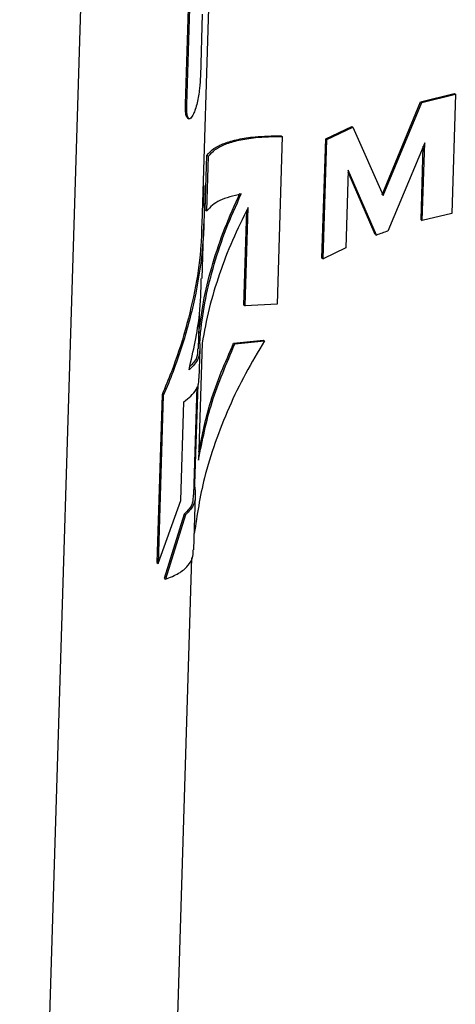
# Paper-space layout '1012-790 Hybird Padfoot' of a CAD drawing. Header units: millimetres. Extents: x 51 to 2966, y 67 to 3970.
# Tile 100 of 115: x 2416 to 2468, y 2790 to 2908. Entities that reach past the tile are written whole.
import ezdxf

# ---------------------------------------------------------------- set-up
doc = ezdxf.new("R2010")
doc.units = ezdxf.units.MM

psp = doc.layouts.new('1012-790 Hybird Padfoot')

# ---------------------------------------------------------------- linework, layer by layer
at = {"color": 8, "linetype": 'Continuous', "lineweight": 25}
psp.add_line((2428.77, 3091.49), (2415.89, 2673.08), dxfattribs=at)
at = {"color": 7, "linetype": 'Continuous', "lineweight": 25}
for p, q in [((2435.69, 2897.68), (2436.24, 2915.3)), ((2435.85, 2897.59), (2436.39, 2915.21)), ((2437.68, 2883.34), (2438.56, 2911.83)), ((2437.69, 2908.43), (2437.47, 2901.03)), ((2463.73, 2897.97), (2467.74, 2898.96)), ((2463.88, 2897.88), (2467.9, 2898.87)), ((2467.9, 2898.87), (2467.46, 2884.64)), ((2467.74, 2898.96), (2467.9, 2898.87)), ((2435.69, 2897.68), (2435.85, 2897.59)), ((2459.15, 2886.84), (2463.73, 2897.97)), ((2459.3, 2886.76), (2463.88, 2897.88)), ((2463.73, 2897.97), (2463.88, 2897.88)), ((2435.92, 2896.03), (2436.08, 2895.94)), ((2452.42, 2893.52), (2455.53, 2895.03)), ((2452.56, 2893.44), (2455.68, 2894.95)), ((2455.53, 2895.03), (2455.68, 2894.95)), ((2455.68, 2894.95), (2459.3, 2886.76)), ((2447.24, 2893.83), (2446.62, 2873.82)), ((2447.1, 2893.91), (2447.24, 2893.83)), ((2451.98, 2879.29), (2452.42, 2893.52)), ((2452.13, 2879.21), (2452.56, 2893.44)), ((2452.42, 2893.52), (2452.56, 2893.44)), ((2464.24, 2893.06), (2459.84, 2882.53)), ((2463.95, 2883.79), (2464.24, 2893.06)), ((2463.8, 2883.88), (2464.07, 2892.66)), ((2438.05, 2885.05), (2438.25, 2891.57)), ((2438.22, 2884.95), (2438.43, 2891.47)), ((2438.25, 2891.57), (2438.43, 2891.47)), ((2455.1, 2889.8), (2454.82, 2880.53)), ((2458.34, 2882.13), (2455.09, 2889.57)), ((2458.49, 2882.05), (2455.1, 2889.8)), ((2437.82, 2887.99), (2437.9, 2887.94)), ((2437.89, 2885.81), (2437.9, 2887.94)), ((2438.05, 2885.05), (2438.22, 2884.95)), ((2442.66, 2873.68), (2443, 2885.02)), ((2442.8, 2873.6), (2443.16, 2885.36)), ((2463.8, 2883.88), (2463.95, 2883.79)), ((2467.46, 2884.64), (2463.95, 2883.79)), ((2437.68, 2876.87), (2437.88, 2883.4)), ((2458.34, 2882.13), (2458.49, 2882.05)), ((2454.82, 2880.53), (2452.13, 2879.21)), ((2451.98, 2879.29), (2452.13, 2879.21)), ((2442.66, 2873.68), (2442.8, 2873.6)), ((2446.62, 2873.82), (2442.8, 2873.6)), ((2437.22, 2868.5), (2437.35, 2872.6)), ((2437.29, 2870.5), (2437.48, 2870.39)), ((2437.38, 2869.07), (2437.48, 2870.39)), ((2441.43, 2869.16), (2444.98, 2869.53)), ((2441.58, 2869.07), (2445.13, 2869.45)), ((2444.98, 2869.53), (2445.13, 2869.45)), ((2437.66, 2869.16), (2437.24, 2855.22)), ((2437.31, 2864.94), (2437.42, 2868.43)), ((2441.43, 2869.16), (2441.58, 2869.07)), ((2436.69, 2851.09), (2437.08, 2863.96)), ((2436.82, 2852.4), (2437.18, 2864.25)), ((2432.89, 2863.01), (2432.27, 2842.99)), ((2433.04, 2862.92), (2432.43, 2842.9)), ((2432.89, 2863.01), (2433.04, 2862.92)), ((2435.13, 2850.4), (2435.49, 2862.16)), ((2436.73, 2852.45), (2436.82, 2852.4)), ((2436.84, 2851.66), (2436.82, 2852.4)), ((2436.69, 2844.5), (2436.89, 2851.02)), ((2432.43, 2842.9), (2435.13, 2850.4)), ((2435.53, 2848.77), (2433.13, 2841.09)), ((2435.69, 2848.67), (2433.29, 2841)), ((2435.53, 2848.77), (2435.69, 2848.67)), ((2431.7, 2688.97), (2436.46, 2843.54)), ((2432.27, 2842.99), (2432.43, 2842.9)), ((2433.13, 2841.09), (2433.29, 2841))]:
    psp.add_line(p, q, dxfattribs=at)
for points, knots in [([(2437.47, 2901.03), (2437.45, 2900.55), (2437.41, 2899.82), (2437.25, 2898.66), (2437.08, 2897.79), (2436.87, 2897.04), (2436.71, 2896.68), (2436.64, 2896.51)], [0, 0, 0, 0, 0.320025, 0.488792, 0.657424, 0.838584, 1, 1, 1, 1]), ([(2435.93, 2896.05), (2435.88, 2896.09), (2435.77, 2896.19), (2435.68, 2896.79), (2435.69, 2897.37), (2435.69, 2897.68)], [0, 0, 0, 0, 0.2464216, 0.5994746, 1, 1, 1, 1]), ([(2436.64, 2896.51), (2436.54, 2896.32), (2436.35, 2895.98), (2436.11, 2895.87), (2435.93, 2896.09), (2435.84, 2896.69), (2435.85, 2897.28), (2435.85, 2897.59)], [0, 0, 0, 0, 0.222328, 0.393697, 0.565498, 0.769244, 1, 1, 1, 1]), ([(2438.25, 2891.57), (2438.5, 2891.85), (2439, 2892.4), (2440.27, 2893.03), (2441.91, 2893.5), (2444.11, 2893.85), (2446.02, 2893.89), (2447.1, 2893.91)], [0, 0, 0, 0, 0.1861402, 0.3722944, 0.5640456, 0.7558086, 1, 1, 1, 1]), ([(2438.43, 2891.47), (2438.67, 2891.74), (2439.16, 2892.3), (2440.4, 2892.93), (2442.01, 2893.4), (2444.2, 2893.76), (2446.13, 2893.81), (2447.24, 2893.83)], [0, 0, 0, 0, 0.184193, 0.368402, 0.558097, 0.747805, 1, 1, 1, 1]), ([(2437.29, 2870.5), (2437.48, 2871.86), (2437.85, 2874.58), (2438.92, 2878.73), (2440.32, 2882.9), (2441.56, 2885.66), (2442.19, 2887.05)], [0, 0, 0, 0, 0.246171, 0.49237, 0.746176, 1, 1, 1, 1]), ([(2437.48, 2870.39), (2437.66, 2871.75), (2438.02, 2874.48), (2439.08, 2878.63), (2440.47, 2882.81), (2441.72, 2885.58), (2442.34, 2886.96)], [0, 0, 0, 0, 0.246121, 0.492268, 0.746125, 1, 1, 1, 1]), ([(2442.34, 2886.96), (2441.41, 2886.74), (2439.53, 2886.29), (2438.66, 2885.4), (2438.22, 2884.95)], [0, 0, 0, 0, 0.495235, 1, 1, 1, 1]), ([(2437.89, 2885.81), (2437.94, 2883.92), (2437.86, 2882.03), (2437.47, 2878.23), (2437.17, 2876.33), (2436.35, 2872.51), (2435.83, 2870.6), (2434.59, 2866.76), (2433.87, 2864.83), (2433.04, 2862.92)], [0, 0, 0, 0, 0.25, 0.25, 0.5, 0.5, 0.75, 0.75, 1, 1, 1, 1]), ([(2443.16, 2885.36), (2442.52, 2884.05), (2441.23, 2881.44), (2439.69, 2877.41), (2438.44, 2873.3), (2437.92, 2870.54), (2437.66, 2869.16)], [0, 0, 0, 0, 0.246553, 0.4930867, 0.7465564, 1, 1, 1, 1]), ([(2437.62, 2883.34), (2437.6, 2882.53), (2437.56, 2880.1), (2436.94, 2875.92), (2435.77, 2870.85), (2434.34, 2866.52), (2433.27, 2863.92), (2432.89, 2863.01)], [0, 0, 0, 0, 0.121837, 0.363416, 0.613855, 0.864322, 1, 1, 1, 1]), ([(2436.11, 2865.99), (2436.62, 2868.21), (2437.46, 2871.88), (2437.54, 2875.47), (2437.57, 2876.87)], [0, 0, 0, 0, 0.607407, 1, 1, 1, 1]), ([(2445.13, 2869.45), (2444.35, 2868.15), (2442.79, 2865.54), (2440.83, 2861.48), (2439.18, 2857.32), (2437.61, 2852.29), (2437.07, 2848.67), (2436.74, 2846.47)], [0, 0, 0, 0, 0.176654, 0.353303, 0.534849, 0.716383, 1, 1, 1, 1]), ([(2437.38, 2869.07), (2437.39, 2868.47), (2437.43, 2867.27), (2436.55, 2866.42), (2436.11, 2865.99)], [0, 0, 0, 0, 0.496107, 1, 1, 1, 1]), ([(2437.12, 2868.5), (2437.12, 2868.13), (2437.14, 2867.31), (2436.53, 2866.72), (2436.19, 2866.39)], [0, 0, 0, 0, 0.444177, 1, 1, 1, 1]), ([(2437.24, 2855.22), (2437.69, 2857.53), (2438.62, 2862.18), (2440.59, 2866.76), (2441.58, 2869.07)], [0, 0, 0, 0, 0.4947075, 1, 1, 1, 1]), ([(2437.27, 2856.19), (2437.68, 2858.2), (2438.57, 2862.56), (2440.43, 2866.85), (2441.43, 2869.16)], [0, 0, 0, 0, 0.461325, 1, 1, 1, 1]), ([(2435.49, 2862.16), (2436.06, 2862.62), (2436.92, 2863.31), (2437.3, 2864.32), (2437.28, 2864.81), (2437.28, 2864.94)], [0, 0, 0, 0, 0.58804, 0.888142, 1, 1, 1, 1]), ([(2436.59, 2851.09), (2436.59, 2850.75), (2436.6, 2849.83), (2435.94, 2849.18), (2435.53, 2848.77)], [0, 0, 0, 0, 0.376191, 1, 1, 1, 1]), ([(2436.84, 2851.66), (2436.86, 2851.08), (2436.9, 2849.92), (2436.1, 2849.09), (2435.69, 2848.67)], [0, 0, 0, 0, 0.496393, 1, 1, 1, 1]), ([(2433.29, 2841), (2433.85, 2841.23), (2434.97, 2841.67), (2436.04, 2842.61), (2436.63, 2843.54), (2436.62, 2844.25), (2436.61, 2844.5)], [0, 0, 0, 0, 0.279199, 0.558374, 0.847148, 1, 1, 1, 1])]:
    psp.add_open_spline(points, degree=3, knots=knots, dxfattribs=at)
psp.add_open_spline([(2459.84, 2882.53), (2459.38, 2882.37), (2458.93, 2882.21), (2458.49, 2882.05)], degree=3, dxfattribs=at)

doc.saveas('drawing.dxf')
